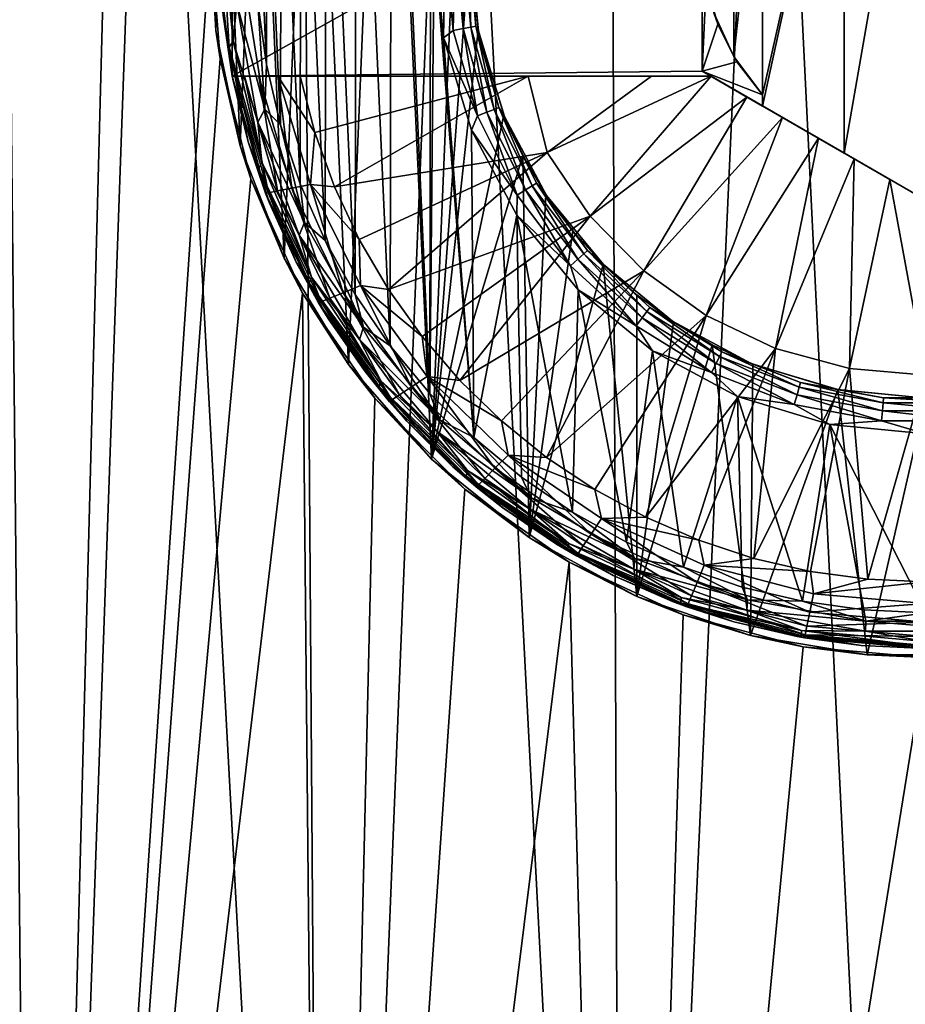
# Model space of a CAD drawing. Header units: metres. Extents: x -147 to 182, y -23 to 81.
# Tile 155 of 212: x 71.43 to 76.39, y 60.66 to 66.17. Entities that reach past the tile are written whole.
import ezdxf

# ---------------------------------------------------------------- set-up
doc = ezdxf.new("R2010")
doc.units = ezdxf.units.M
doc.layers.add('solid_ORA153_SW0001', color=7, linetype='CONTINUOUS')

msp = doc.modelspace()

# ---------------------------------------------------------------- linework, layer by layer
at = {"layer": 'solid_ORA153_SW0001'}
for points in [[(71.181023, 70.099998, -11.862059), (71.525101, 52.099998, -12.010429), (69.999985, 52.099998, -11.258321)], [(70.542885, 70.099998, 11.554771), (69.999985, 52.099998, 11.258321), (71.525101, 52.099998, 12.010429)], [(70.542885, 70.099998, 11.554771), (71.525101, 52.099998, 12.010429), (71.341827, 70.099998, 11.932864)], [(71.999359, 70.099998, -12.196075), (71.525101, 52.099998, -12.010429), (71.181023, 70.099998, -11.862059)], [(71.341827, 70.099998, 11.932864), (71.525101, 52.099998, 12.010429), (72.164551, 70.099998, 12.255769)], [(72.500137, 66.632729, -12.369362), (71.525101, 52.099998, -12.010429), (71.999359, 70.099998, -12.196075)], [(72.164551, 70.099998, 12.255769), (71.525101, 52.099998, 12.010429), (73.135345, 52.099998, 12.557034)], [(72.164551, 70.099998, 12.255769), (73.135345, 52.099998, 12.557034), (73.007347, 70.099998, 12.522035)], [(73.007347, 70.099998, 12.522035), (73.135345, 52.099998, 12.557034), (73.86631, 70.099998, 12.730424)], [(73.86631, 70.099998, 12.730424), (73.135345, 52.099998, 12.557034), (74.803154, 52.099998, 12.888783)], [(73.86631, 70.099998, 12.730424), (74.803154, 52.099998, 12.888783), (74.737373, 70.099998, 12.879951)], [(74.737373, 70.099998, 12.879951), (74.803154, 52.099998, 12.888783), (75.616676, 70.099998, 12.969954)], [(75.616676, 70.099998, 12.969954), (74.803154, 52.099998, 12.888783), (76.5, 52.099998, 13)], [(75.616676, 70.099998, 12.969954), (76.5, 52.099998, 13), (76.5, 70.099998, 13)], [(73.986801, 69.711884, -9.206867), (73.735214, 63.709332, -9.134497), (73.480293, 69.223236, -9.053423)], [(73.986801, 69.711884, -9.206867), (73.949997, 66.599998, -9.196754), (73.735214, 63.709332, -9.134497)], [(73.480293, 69.223236, -9.053423), (73.271385, 64.238632, -8.981012), (73.069138, 68.656494, -8.905713)], [(73.480293, 69.223236, -9.053423), (73.735214, 63.709332, -9.134497), (73.271385, 64.238632, -8.981012)], [(73.733871, 69.131996, -10.7), (73.511879, 68.865753, -10.7), (73.726875, 64.075668, -10.7)], [(73.75, 66.599998, -10.7), (73.733871, 69.131996, -10.7), (73.726875, 64.075668, -10.7)], [(73.511879, 68.865753, -10.7), (73.315399, 68.580101, -10.7), (73.505585, 64.342575, -10.7)], [(73.511879, 68.865753, -10.7), (73.505585, 64.342575, -10.7), (73.726875, 64.075668, -10.7)], [(73.069138, 68.656494, -8.905713), (72.911842, 64.832199, -8.843528), (72.768593, 68.041031, -8.784045)], [(73.069138, 68.656494, -8.905713), (73.271385, 64.238632, -8.981012), (72.911842, 64.832199, -8.843528)], [(73.315399, 68.580101, -10.7), (73.146141, 68.277542, -10.7), (73.309914, 64.628738, -10.7)], [(73.315399, 68.580101, -10.7), (73.309914, 64.628738, -10.7), (73.505585, 64.342575, -10.7)], [(73.146141, 68.277542, -10.7), (73.005562, 67.960663, -10.7), (73.14151, 64.931763, -10.7)], [(73.146141, 68.277542, -10.7), (73.14151, 64.931763, -10.7), (73.309914, 64.628738, -10.7)], [(72.768593, 68.041031, -8.784045), (72.665459, 65.461456, -8.739516), (72.581223, 67.401993, -8.702069)], [(72.768593, 68.041031, -8.784045), (72.911842, 64.832199, -8.843528), (72.665459, 65.461456, -8.739516)], [(76.5, 68.043373, -9.54373), (76.5, 65.156624, -9.54373), (76.043114, 65.42041, -9.532787)], [(76.043114, 67.779594, -9.532787), (76.5, 68.043373, -9.54373), (76.043114, 65.42041, -9.532787)], [(73.005562, 67.960663, -10.7), (72.894829, 67.632111, -10.7), (73.001785, 65.249077, -10.7)], [(73.005562, 67.960663, -10.7), (73.001785, 65.249077, -10.7), (73.14151, 64.931763, -10.7)], [(76.043114, 67.779594, -9.532787), (75.587433, 65.683495, -9.5), (75.587433, 65.745766, -9.5)], [(76.043114, 67.779594, -9.532787), (76.043114, 65.42041, -9.532787), (75.587433, 65.683495, -9.5)], [(75.587433, 67.454239, -9.5), (76.043114, 67.779594, -9.532787), (75.587433, 65.745766, -9.5)], [(72.894829, 67.632111, -10.7), (72.814926, 67.294785, -10.7), (72.891991, 65.577873, -10.7)], [(72.894829, 67.632111, -10.7), (72.891991, 65.577873, -10.7), (73.001785, 65.249077, -10.7)], [(75.425774, 65.960838, -9.483082), (75.587433, 67.454239, -9.5), (75.587433, 65.745766, -9.5)], [(75.425774, 67.239166, -9.483082), (75.587433, 67.454239, -9.5), (75.425774, 65.960838, -9.483082)], [(72.581223, 67.401993, -8.702069), (72.530647, 66.105797, -8.679112), (72.502983, 66.754524, -8.666409)], [(72.581223, 67.401993, -8.702069), (72.665459, 65.461456, -8.739516), (72.530647, 66.105797, -8.679112)], [(72.558006, 66.34864, -11.5), (72.621857, 67.349998, -11.5), (72.621857, 65.849998, -11.5)], [(72.621857, 65.849998, -11.5), (75.299042, 67.349998, -11.5), (75.25, 67.321686, -11.5)], [(72.621857, 67.349998, -11.5), (75.299042, 67.349998, -11.5), (72.621857, 65.849998, -11.5)], [(72.621857, 65.849998, -11.5), (75.25, 67.321686, -11.5), (75.25, 65.878311, -11.5)], [(72.814926, 67.294785, -10.7), (72.76651, 66.951508, -10.7), (72.813011, 65.915459, -10.7)], [(72.814926, 67.294785, -10.7), (72.813011, 65.915459, -10.7), (72.891991, 65.577873, -10.7)], [(75.25, 67.321686, -9.5), (75.25, 66.599998, -9.5), (75.25, 65.878311, -11.5)], [(75.25, 67.321686, -9.5), (75.25, 65.878311, -11.5), (75.25, 67.321686, -11.5)], [(75.425774, 67.239166, -9.483082), (75.425774, 65.960838, -9.483082), (75.314095, 66.20488, -9.469761)], [(72.76651, 66.951508, -10.7), (72.765549, 66.258888, -10.7), (72.813011, 65.915459, -10.7)], [(72.502983, 66.754524, -8.666409), (72.530647, 66.105797, -8.679112), (72.500137, 66.632729, -12.369362)], [(72.561279, 66.710548, -10.838376), (72.627518, 66.046227, -10.782545), (72.590736, 66.742966, -10.782545)], [(72.590736, 66.742966, -10.782545), (72.627518, 66.046227, -10.782545), (72.647598, 66.257401, -10.738234)], [(72.561279, 66.710548, -10.838376), (72.603737, 66.012772, -10.838376), (72.627518, 66.046227, -10.782545)], [(72.571106, 66.192192, -10.9), (72.603737, 66.012772, -10.838376), (72.561279, 66.710548, -10.838376)], [(72.500137, 66.632729, -12.369362), (72.553467, 65.948181, -12.386477), (71.525101, 52.099998, -12.010429)], [(72.530647, 66.105797, -8.679112), (72.553467, 65.948181, -12.386477), (72.500137, 66.632729, -12.369362)], [(73.75, 66.599998, -10.7), (73.726875, 64.075668, -10.7), (73.971825, 63.830376, -10.7)], [(73.735214, 63.709332, -9.134497), (73.949997, 66.599998, -9.196754), (73.99762, 66.109474, -9.209826)], [(73.802696, 66.064255, -10.7), (73.75, 66.599998, -10.7), (73.971825, 63.830376, -10.7)], [(73.811806, 66.599998, -10.690211), (73.75, 66.599998, -10.7), (73.802696, 66.064255, -10.7)], [(73.857574, 66.106049, -10.690211), (73.811806, 66.599998, -10.690211), (73.802696, 66.064255, -10.7)], [(73.857574, 66.106049, -10.690211), (73.867607, 66.599998, -10.661766), (73.811806, 66.599998, -10.690211)], [(73.857574, 66.106049, -10.690211), (73.91243, 66.116302, -10.661766), (73.867607, 66.599998, -10.661766)], [(73.91243, 66.116302, -10.661766), (73.91188, 66.599998, -10.617455), (73.867607, 66.599998, -10.661766)], [(73.955948, 66.124435, -10.617455), (73.940269, 66.599998, -10.561625), (73.91188, 66.599998, -10.617455)], [(73.91243, 66.116302, -10.661766), (73.955948, 66.124435, -10.617455), (73.91188, 66.599998, -10.617455)], [(73.983856, 66.129654, -10.561625), (73.949997, 66.599998, -10.5), (73.940269, 66.599998, -10.561625)], [(73.955948, 66.124435, -10.617455), (73.983856, 66.129654, -10.561625), (73.940269, 66.599998, -10.561625)], [(73.949997, 66.599998, -9.196754), (73.949997, 66.599998, -10.5), (73.999001, 66.102516, -10.5)], [(73.983856, 66.129654, -10.561625), (73.999001, 66.102516, -10.5), (73.949997, 66.599998, -10.5)], [(73.99762, 66.109474, -9.209826), (73.949997, 66.599998, -9.196754), (73.999001, 66.102516, -10.5)], [(75.25, 65.878311, -9.5), (75.25, 66.599998, -9.5), (75.272049, 66.366264, -9.5)], [(75.25, 65.878311, -11.5), (75.25, 66.599998, -9.5), (75.25, 65.878311, -9.5)], [(75.25, 65.878311, -9.5), (75.272049, 66.366264, -9.5), (75.337418, 66.140755, -9.5)], [(75.314095, 66.20488, -9.469761), (75.337418, 66.140755, -9.5), (75.272049, 66.366264, -9.5)], [(72.558006, 66.34864, -11.5), (72.621857, 65.849998, -11.5), (72.571106, 66.192192, -10.9)], [(72.647598, 66.257401, -10.738234), (72.804436, 65.665848, -10.709788), (72.697845, 66.328972, -10.709788)], [(72.697845, 66.328972, -10.709788), (72.804436, 65.665848, -10.709788), (72.765549, 66.258888, -10.7)], [(72.627518, 66.046227, -10.782545), (72.765442, 65.594276, -10.738234), (72.647598, 66.257401, -10.738234)], [(72.647598, 66.257401, -10.738234), (72.765442, 65.594276, -10.738234), (72.804436, 65.665848, -10.709788)], [(72.804436, 65.665848, -10.709788), (72.813011, 65.915459, -10.7), (72.765549, 66.258888, -10.7)], [(75.314095, 66.20488, -9.469761), (75.425774, 65.960838, -9.483082), (75.337418, 66.140755, -9.5)], [(72.571106, 66.192192, -10.9), (72.621857, 65.849998, -11.5), (72.624969, 65.834091, -10.9)], [(72.571106, 66.192192, -10.9), (72.624969, 65.834091, -10.9), (72.603737, 66.012772, -10.838376)], [(75.25, 65.878311, -9.5), (75.337418, 66.140755, -9.5), (75.443802, 65.931458, -9.5)], [(75.425774, 65.960838, -9.483082), (75.443802, 65.931458, -9.5), (75.337418, 66.140755, -9.5)], [(72.530647, 66.105797, -8.679112), (72.665459, 65.461456, -8.739516), (72.553467, 65.948181, -12.386477)], [(73.735214, 63.709332, -9.134497), (73.99762, 66.109474, -9.209826), (74.140259, 65.633514, -9.247399)], [(73.857574, 66.106049, -10.690211), (73.802696, 66.064255, -10.7), (73.993332, 65.628914, -10.690211)], [(73.857574, 66.106049, -10.690211), (73.993332, 65.628914, -10.690211), (73.91243, 66.116302, -10.661766)], [(73.91243, 66.116302, -10.661766), (74.045364, 65.649071, -10.661766), (73.955948, 66.124435, -10.617455)], [(73.993332, 65.628914, -10.690211), (74.045364, 65.649071, -10.661766), (73.91243, 66.116302, -10.661766)], [(73.955948, 66.124435, -10.617455), (74.086647, 65.665062, -10.617455), (73.983856, 66.129654, -10.561625)], [(74.045364, 65.649071, -10.661766), (74.086647, 65.665062, -10.617455), (73.955948, 66.124435, -10.617455)], [(73.983856, 66.129654, -10.561625), (74.113121, 65.675316, -10.561625), (73.999001, 66.102516, -10.5)], [(74.086647, 65.665062, -10.617455), (74.113121, 65.675316, -10.561625), (73.983856, 66.129654, -10.561625)], [(74.140259, 65.633514, -9.247399), (73.99762, 66.109474, -9.209826), (73.999001, 66.102516, -10.5)], [(74.140259, 65.633514, -9.247399), (73.999001, 66.102516, -10.5), (74.144112, 65.624153, -10.5)], [(74.113121, 65.675316, -10.561625), (74.144112, 65.624153, -10.5), (73.999001, 66.102516, -10.5)], [(72.603737, 66.012772, -10.838376), (72.787491, 65.367096, -10.782545), (72.627518, 66.046227, -10.782545)], [(72.627518, 66.046227, -10.782545), (72.787491, 65.367096, -10.782545), (72.765442, 65.594276, -10.738234)], [(73.959106, 65.548164, -10.7), (73.802696, 66.064255, -10.7), (73.971825, 63.830376, -10.7)], [(73.993332, 65.628914, -10.690211), (73.802696, 66.064255, -10.7), (73.959106, 65.548164, -10.7)], [(72.603737, 66.012772, -10.838376), (72.768829, 65.333473, -10.838376), (72.787491, 65.367096, -10.782545)], [(72.711395, 65.482422, -10.9), (72.768829, 65.333473, -10.838376), (72.603737, 66.012772, -10.838376)], [(72.624969, 65.834091, -10.9), (72.711395, 65.482422, -10.9), (72.603737, 66.012772, -10.838376)], [(72.553467, 65.948181, -12.386477), (72.725159, 65.276901, -12.439884), (71.525101, 52.099998, -12.010429)], [(72.665459, 65.461456, -8.739516), (72.725159, 65.276901, -12.439884), (72.553467, 65.948181, -12.386477)], [(75.25, 65.878311, -9.5), (75.443802, 65.931458, -9.5), (75.587433, 65.745766, -9.5)], [(75.425774, 65.960838, -9.483082), (75.587433, 65.745766, -9.5), (75.443802, 65.931458, -9.5)], [(72.621857, 65.849998, -11.5), (75.25, 65.878311, -11.5), (75.299042, 65.849998, -11.5)], [(72.804436, 65.665848, -10.709788), (72.891991, 65.577873, -10.7), (72.813011, 65.915459, -10.7)], [(75.25, 65.878311, -9.5), (75.587433, 65.745766, -9.5), (75.587433, 65.683495, -9.5)], [(76.043114, 65.42041, -9.532787), (75.25, 65.878311, -9.5), (75.587433, 65.683495, -9.5)], [(75.299042, 65.849998, -11.5), (75.25, 65.878311, -9.5), (76.043114, 65.42041, -9.532787)], [(75.299042, 65.849998, -11.5), (75.25, 65.878311, -11.5), (75.25, 65.878311, -9.5)], [(72.621857, 65.849998, -12.051724), (72.621857, 65.849998, -11.5), (75.299042, 65.849998, -11.5)], [(72.639297, 65.849998, -12.181454), (72.621857, 65.849998, -12.051724), (75.299042, 65.849998, -11.5)], [(72.808105, 65.195572, -12.051724), (72.621857, 65.849998, -11.5), (72.621857, 65.849998, -12.051724)], [(72.624969, 65.834091, -10.9), (72.621857, 65.849998, -11.5), (72.808105, 65.195572, -12.051724)], [(72.808105, 65.195572, -12.051724), (72.621857, 65.849998, -12.051724), (72.639297, 65.849998, -12.181454)], [(72.624969, 65.834091, -10.9), (72.808105, 65.195572, -12.051724), (72.711395, 65.482422, -10.9)], [(72.689552, 65.849998, -12.300782), (72.639297, 65.849998, -12.181454), (75.299042, 65.849998, -11.5)], [(72.82515, 65.198936, -12.181459), (72.639297, 65.849998, -12.181454), (72.689552, 65.849998, -12.300782)], [(72.808105, 65.195572, -12.051724), (72.639297, 65.849998, -12.181454), (72.82515, 65.198936, -12.181459)], [(72.770447, 65.849998, -12.40461), (72.689552, 65.849998, -12.300782), (75.299042, 65.849998, -11.5)], [(72.875175, 65.208839, -12.302423), (72.689552, 65.849998, -12.300782), (72.770447, 65.849998, -12.40461)], [(72.82515, 65.198936, -12.181459), (72.689552, 65.849998, -12.300782), (72.875175, 65.208839, -12.302423)], [(72.876808, 65.849998, -12.484733), (72.770447, 65.849998, -12.40461), (75.299042, 65.849998, -11.5)], [(72.954788, 65.224632, -12.406178), (72.770447, 65.849998, -12.40461), (72.876808, 65.849998, -12.484733)], [(72.875175, 65.208839, -12.302423), (72.770447, 65.849998, -12.40461), (72.954788, 65.224632, -12.406178)], [(72.876808, 65.849998, -12.484733), (73.001717, 65.849998, -12.535121), (73.083961, 65.53643, -12.535121)], [(72.876808, 65.849998, -12.484733), (75.299042, 65.849998, -11.5), (73.001717, 65.849998, -12.535121)], [(73.058578, 65.245232, -12.485606), (72.876808, 65.849998, -12.484733), (73.083961, 65.53643, -12.535121)], [(72.954788, 65.224632, -12.406178), (72.876808, 65.849998, -12.484733), (73.058578, 65.245232, -12.485606)], [(74.276176, 65.849998, -12.801908), (73.083961, 65.53643, -12.535121), (73.001717, 65.849998, -12.535121)], [(75.299042, 65.849998, -11.5), (74.276176, 65.849998, -12.801908), (73.001717, 65.849998, -12.535121)], [(74.276176, 65.849998, -12.801908), (73.19426, 65.23159, -12.535121), (73.083961, 65.53643, -12.535121)], [(74.276176, 65.849998, -12.801908), (74.382759, 65.422798, -12.788818), (73.19426, 65.23159, -12.535121)], [(74.965111, 65.849998, -12.895391), (74.382759, 65.422798, -12.788818), (74.276176, 65.849998, -12.801908)], [(74.509445, 65.849998, -12.837462), (74.965111, 65.849998, -12.895391), (74.276176, 65.849998, -12.801908)], [(75.299042, 65.849998, -11.5), (74.509445, 65.849998, -12.837462), (74.276176, 65.849998, -12.801908)], [(75.299042, 65.849998, -12.928216), (74.623459, 65.067978, -12.788818), (74.382759, 65.422798, -12.788818)], [(74.965111, 65.849998, -12.895391), (75.299042, 65.849998, -12.928216), (74.382759, 65.422798, -12.788818)], [(75.299042, 65.849998, -11.5), (74.965111, 65.849998, -12.895391), (74.509445, 65.849998, -12.837462)], [(75.299042, 65.849998, -12.928216), (75.499802, 65.734085, -12.937353), (74.623459, 65.067978, -12.788818)], [(75.299042, 65.849998, -11.5), (75.299042, 65.849998, -12.928216), (74.965111, 65.849998, -12.895391)], [(75.299042, 65.849998, -12.928216), (76.5, 65.156624, -12.925397), (76.297707, 65.273422, -12.93554)], [(75.299042, 65.849998, -11.5), (76.5, 65.156624, -12.925397), (75.299042, 65.849998, -12.928216)], [(75.299042, 65.849998, -11.5), (76.5, 65.156624, -9.54373), (76.5, 65.156624, -12.925397)], [(75.299042, 65.849998, -12.928216), (76.297707, 65.273422, -12.93554), (75.499802, 65.734085, -12.937353)], [(75.299042, 65.849998, -11.5), (76.043114, 65.42041, -9.532787), (76.5, 65.156624, -9.54373)], [(75.499802, 65.734085, -12.937353), (74.922943, 64.761147, -12.788818), (74.623459, 65.067978, -12.788818)], [(75.499802, 65.734085, -12.937353), (75.698776, 65.619209, -12.9426), (74.922943, 64.761147, -12.788818)], [(75.499802, 65.734085, -12.937353), (76.297707, 65.273422, -12.93554), (76.098801, 65.38826, -12.941689)], [(75.499802, 65.734085, -12.937353), (76.098801, 65.38826, -12.941689), (75.698776, 65.619209, -12.9426)], [(72.765442, 65.594276, -10.738234), (73.025757, 65.031731, -10.709788), (72.804436, 65.665848, -10.709788)], [(72.804436, 65.665848, -10.709788), (73.025757, 65.031731, -10.709788), (72.891991, 65.577873, -10.7)], [(73.993332, 65.628914, -10.690211), (74.214447, 65.184845, -10.690211), (74.045364, 65.649071, -10.661766)], [(74.045364, 65.649071, -10.661766), (74.261894, 65.214226, -10.661766), (74.086647, 65.665062, -10.617455)], [(74.214447, 65.184845, -10.690211), (74.261894, 65.214226, -10.661766), (74.045364, 65.649071, -10.661766)], [(74.086647, 65.665062, -10.617455), (74.29953, 65.237526, -10.617455), (74.113121, 65.675316, -10.561625)], [(74.261894, 65.214226, -10.661766), (74.29953, 65.237526, -10.617455), (74.086647, 65.665062, -10.617455)], [(74.113121, 65.675316, -10.561625), (74.323669, 65.252472, -10.561625), (74.144112, 65.624153, -10.5)], [(74.29953, 65.237526, -10.617455), (74.323669, 65.252472, -10.561625), (74.113121, 65.675316, -10.561625)], [(72.765442, 65.594276, -10.738234), (72.996544, 64.961647, -10.738234), (73.025757, 65.031731, -10.709788)], [(72.787491, 65.367096, -10.782545), (72.996544, 64.961647, -10.738234), (72.765442, 65.594276, -10.738234)], [(73.735214, 63.709332, -9.134497), (74.140259, 65.633514, -9.247399), (74.246727, 65.406158, -9.273917)], [(73.993332, 65.628914, -10.690211), (73.959106, 65.548164, -10.7), (74.214447, 65.184845, -10.690211)], [(74.246727, 65.406158, -9.273917), (74.140259, 65.633514, -9.247399), (74.144112, 65.624153, -10.5)], [(74.246727, 65.406158, -9.273917), (74.144112, 65.624153, -10.5), (74.379753, 65.183289, -10.5)], [(74.323669, 65.252472, -10.561625), (74.379753, 65.183289, -10.5), (74.144112, 65.624153, -10.5)], [(75.698776, 65.619209, -12.9426), (75.271835, 64.511917, -12.788818), (74.922943, 64.761147, -12.788818)], [(75.698776, 65.619209, -12.9426), (75.898918, 65.503662, -12.944057), (75.271835, 64.511917, -12.788818)], [(75.698776, 65.619209, -12.9426), (76.098801, 65.38826, -12.941689), (75.898918, 65.503662, -12.944057)], [(73.025757, 65.031731, -10.709788), (73.001785, 65.249077, -10.7), (72.891991, 65.577873, -10.7)], [(73.058578, 65.245232, -12.485606), (73.083961, 65.53643, -12.535121), (73.19426, 65.23159, -12.535121)], [(74.213196, 65.072571, -10.7), (73.959106, 65.548164, -10.7), (73.971825, 63.830376, -10.7)], [(74.214447, 65.184845, -10.690211), (73.959106, 65.548164, -10.7), (74.213196, 65.072571, -10.7)], [(72.711395, 65.482422, -10.9), (72.808105, 65.195572, -12.051724), (72.829666, 65.140152, -10.9)], [(72.711395, 65.482422, -10.9), (72.829666, 65.140152, -10.9), (72.768829, 65.333473, -10.838376)], [(75.898918, 65.503662, -12.944057), (75.659195, 64.328102, -12.788818), (75.271835, 64.511917, -12.788818)], [(75.898918, 65.503662, -12.944057), (76.098801, 65.38826, -12.941689), (75.659195, 64.328102, -12.788818)], [(72.665459, 65.461456, -8.739516), (72.911842, 64.832199, -8.843528), (72.725159, 65.276901, -12.439884)], [(74.382759, 65.422798, -12.788818), (73.331688, 64.937981, -12.535121), (73.19426, 65.23159, -12.535121)], [(74.382759, 65.422798, -12.788818), (73.495132, 64.65802, -12.535121), (73.331688, 64.937981, -12.535121)], [(74.382759, 65.422798, -12.788818), (74.623459, 65.067978, -12.788818), (73.495132, 64.65802, -12.535121)], [(72.768829, 65.333473, -10.838376), (73.065559, 64.727196, -10.782545), (72.787491, 65.367096, -10.782545)], [(72.787491, 65.367096, -10.782545), (73.065559, 64.727196, -10.782545), (72.996544, 64.961647, -10.738234)], [(73.735214, 63.709332, -9.134497), (74.246727, 65.406158, -9.273917), (74.281906, 63.271328, -9.282382)], [(74.375748, 65.189308, -9.304317), (74.246727, 65.406158, -9.273917), (74.379753, 65.183289, -10.5)], [(74.281906, 63.271328, -9.282382), (74.246727, 65.406158, -9.273917), (74.375748, 65.189308, -9.304317)], [(76.098801, 65.38826, -12.941689), (76.072891, 64.215454, -12.788818), (75.659195, 64.328102, -12.788818)], [(76.098801, 65.38826, -12.941689), (76.297707, 65.273422, -12.93554), (76.072891, 64.215454, -12.788818)], [(72.768829, 65.333473, -10.838376), (73.051369, 64.694038, -10.838376), (73.065559, 64.727196, -10.782545)], [(72.97879, 64.81015, -10.9), (73.051369, 64.694038, -10.838376), (72.768829, 65.333473, -10.838376)], [(72.829666, 65.140152, -10.9), (72.97879, 64.81015, -10.9), (72.768829, 65.333473, -10.838376)], [(72.725159, 65.276901, -12.439884), (73.015083, 64.63649, -12.524198), (71.525101, 52.099998, -12.010429)], [(72.911842, 64.832199, -8.843528), (73.015083, 64.63649, -12.524198), (72.725159, 65.276901, -12.439884)], [(76.297707, 65.273422, -12.93554), (76.499969, 64.177505, -12.788818), (76.072891, 64.215454, -12.788818)], [(76.297707, 65.273422, -12.93554), (76.5, 65.156624, -12.925397), (76.499969, 64.177505, -12.788818)], [(73.119904, 64.589409, -12.181459), (72.82515, 65.198936, -12.181459), (72.875175, 65.208839, -12.302423)], [(73.166862, 64.608803, -12.302423), (72.875175, 65.208839, -12.302423), (72.954788, 65.224632, -12.406178)], [(73.119904, 64.589409, -12.181459), (72.875175, 65.208839, -12.302423), (73.166862, 64.608803, -12.302423)], [(73.241585, 64.639679, -12.406178), (72.954788, 65.224632, -12.406178), (73.058578, 65.245232, -12.485606)], [(73.166862, 64.608803, -12.302423), (72.954788, 65.224632, -12.406178), (73.241585, 64.639679, -12.406178)], [(73.025757, 65.031731, -10.709788), (73.14151, 64.931763, -10.7), (73.001785, 65.249077, -10.7)], [(73.058578, 65.245232, -12.485606), (73.19426, 65.23159, -12.535121), (73.331688, 64.937981, -12.535121)], [(73.338966, 64.679924, -12.485606), (73.058578, 65.245232, -12.485606), (73.331688, 64.937981, -12.535121)], [(73.241585, 64.639679, -12.406178), (73.058578, 65.245232, -12.485606), (73.338966, 64.679924, -12.485606)], [(74.214447, 65.184845, -10.690211), (74.513397, 64.788971, -10.690211), (74.261894, 65.214226, -10.661766)], [(74.261894, 65.214226, -10.661766), (74.554642, 64.826569, -10.661766), (74.29953, 65.237526, -10.617455)], [(74.513397, 64.788971, -10.690211), (74.554642, 64.826569, -10.661766), (74.261894, 65.214226, -10.661766)], [(74.29953, 65.237526, -10.617455), (74.587357, 64.856392, -10.617455), (74.323669, 65.252472, -10.561625)], [(74.554642, 64.826569, -10.661766), (74.587357, 64.856392, -10.617455), (74.29953, 65.237526, -10.617455)], [(74.323669, 65.252472, -10.561625), (74.608337, 64.875519, -10.561625), (74.379753, 65.183289, -10.5)], [(74.587357, 64.856392, -10.617455), (74.608337, 64.875519, -10.561625), (74.323669, 65.252472, -10.561625)], [(73.103905, 64.582817, -12.051724), (72.808105, 65.195572, -12.051724), (72.82515, 65.198936, -12.181459)], [(72.829666, 65.140152, -10.9), (72.808105, 65.195572, -12.051724), (73.103905, 64.582817, -12.051724)], [(73.103905, 64.582817, -12.051724), (72.82515, 65.198936, -12.181459), (73.119904, 64.589409, -12.181459)], [(74.214447, 65.184845, -10.690211), (74.213196, 65.072571, -10.7), (74.513397, 64.788971, -10.690211)], [(74.281906, 63.271328, -9.282382), (74.375748, 65.189308, -9.304317), (74.52626, 64.985428, -9.337404)], [(74.52626, 64.985428, -9.337404), (74.375748, 65.189308, -9.304317), (74.379753, 65.183289, -10.5)], [(74.52626, 64.985428, -9.337404), (74.379753, 65.183289, -10.5), (74.696884, 64.796875, -10.5)], [(74.608337, 64.875519, -10.561625), (74.696884, 64.796875, -10.5), (74.379753, 65.183289, -10.5)], [(72.829666, 65.140152, -10.9), (73.103905, 64.582817, -12.051724), (72.97879, 64.81015, -10.9)], [(74.623459, 65.067978, -12.788818), (73.68325, 64.394005, -12.535121), (73.495132, 64.65802, -12.535121)], [(74.623459, 65.067978, -12.788818), (73.894493, 64.148102, -12.535121), (73.68325, 64.394005, -12.535121)], [(74.623459, 65.067978, -12.788818), (74.922943, 64.761147, -12.788818), (73.894493, 64.148102, -12.535121)], [(74.213196, 65.072571, -10.7), (73.971825, 63.830376, -10.7), (74.238403, 63.608734, -10.7)], [(74.213196, 65.072571, -10.7), (74.238403, 63.608734, -10.7), (74.52433, 63.412643, -10.7)], [(74.555176, 64.655739, -10.7), (74.213196, 65.072571, -10.7), (74.52433, 63.412643, -10.7)], [(74.513397, 64.788971, -10.690211), (74.213196, 65.072571, -10.7), (74.555176, 64.655739, -10.7)], [(72.996544, 64.961647, -10.738234), (73.354942, 64.446297, -10.709788), (73.025757, 65.031731, -10.709788)], [(73.025757, 65.031731, -10.709788), (73.354942, 64.446297, -10.709788), (73.14151, 64.931763, -10.7)], [(74.281906, 63.271328, -9.282382), (74.52626, 64.985428, -9.337404), (74.696632, 64.797127, -9.3718)], [(74.696632, 64.797127, -9.3718), (74.52626, 64.985428, -9.337404), (74.696884, 64.796875, -10.5)], [(72.996544, 64.961647, -10.738234), (73.333893, 64.3787, -10.738234), (73.354942, 64.446297, -10.709788)], [(73.065559, 64.727196, -10.782545), (73.333893, 64.3787, -10.738234), (72.996544, 64.961647, -10.738234)], [(73.354942, 64.446297, -10.709788), (73.309914, 64.628738, -10.7), (73.14151, 64.931763, -10.7)], [(73.338966, 64.679924, -12.485606), (73.331688, 64.937981, -12.535121), (73.495132, 64.65802, -12.535121)], [(74.587357, 64.856392, -10.617455), (74.940308, 64.53463, -10.617455), (74.608337, 64.875519, -10.561625)], [(74.608337, 64.875519, -10.561625), (74.95742, 64.557289, -10.561625), (74.696884, 64.796875, -10.5)], [(74.940308, 64.53463, -10.617455), (74.95742, 64.557289, -10.561625), (74.608337, 64.875519, -10.561625)], [(72.911842, 64.832199, -8.843528), (73.271385, 64.238632, -8.981012), (73.015083, 64.63649, -12.524198)], [(74.513397, 64.788971, -10.690211), (74.879997, 64.454773, -10.690211), (74.554642, 64.826569, -10.661766)], [(74.554642, 64.826569, -10.661766), (74.913628, 64.499306, -10.661766), (74.587357, 64.856392, -10.617455)], [(74.879997, 64.454773, -10.690211), (74.913628, 64.499306, -10.661766), (74.554642, 64.826569, -10.661766)], [(74.913628, 64.499306, -10.661766), (74.940308, 64.53463, -10.617455), (74.587357, 64.856392, -10.617455)], [(72.97879, 64.81015, -10.9), (73.103905, 64.582817, -12.051724), (73.157501, 64.495193, -10.9)], [(72.97879, 64.81015, -10.9), (73.157501, 64.495193, -10.9), (73.051369, 64.694038, -10.838376)], [(74.922943, 64.761147, -12.788818), (74.127121, 63.922325, -12.535121), (73.894493, 64.148102, -12.535121)], [(74.922943, 64.761147, -12.788818), (74.379234, 63.718533, -12.535121), (74.127121, 63.922325, -12.535121)], [(74.281906, 63.271328, -9.282382), (74.696632, 64.797127, -9.3718), (74.884727, 62.940643, -9.406046)], [(74.922943, 64.761147, -12.788818), (75.271835, 64.511917, -12.788818), (74.379234, 63.718533, -12.535121)], [(74.513397, 64.788971, -10.690211), (74.555176, 64.655739, -10.7), (74.879997, 64.454773, -10.690211)], [(74.884834, 64.626747, -9.406062), (74.696632, 64.797127, -9.3718), (74.696884, 64.796875, -10.5)], [(74.884727, 62.940643, -9.406046), (74.696632, 64.797127, -9.3718), (74.884834, 64.626747, -9.406062)], [(74.884834, 64.626747, -9.406062), (74.696884, 64.796875, -10.5), (75.083298, 64.479752, -10.5)], [(74.95742, 64.557289, -10.561625), (75.083298, 64.479752, -10.5), (74.696884, 64.796875, -10.5)], [(73.051369, 64.694038, -10.838376), (73.452881, 64.146866, -10.782545), (73.065559, 64.727196, -10.782545)], [(73.065559, 64.727196, -10.782545), (73.452881, 64.146866, -10.782545), (73.333893, 64.3787, -10.738234)], [(73.051369, 64.694038, -10.838376), (73.442467, 64.114601, -10.838376), (73.452881, 64.146866, -10.782545)], [(73.364311, 64.197922, -10.9), (73.442467, 64.114601, -10.838376), (73.051369, 64.694038, -10.838376)], [(73.157501, 64.495193, -10.9), (73.364311, 64.197922, -10.9), (73.051369, 64.694038, -10.838376)], [(73.624008, 64.112267, -12.406178), (73.241585, 64.639679, -12.406178), (73.338966, 64.679924, -12.485606)], [(73.338966, 64.679924, -12.485606), (73.495132, 64.65802, -12.535121), (73.68325, 64.394005, -12.535121)], [(73.711372, 64.170517, -12.485606), (73.338966, 64.679924, -12.485606), (73.68325, 64.394005, -12.535121)], [(73.624008, 64.112267, -12.406178), (73.338966, 64.679924, -12.485606), (73.711372, 64.170517, -12.485606)], [(74.555176, 64.655739, -10.7), (74.52433, 63.412643, -10.7), (74.827095, 63.243828, -10.7)], [(74.971924, 64.313629, -10.7), (74.555176, 64.655739, -10.7), (74.827095, 63.243828, -10.7)], [(74.879997, 64.454773, -10.690211), (74.555176, 64.655739, -10.7), (74.971924, 64.313629, -10.7)], [(73.015083, 64.63649, -12.524198), (73.135345, 52.099998, -12.557034), (71.525101, 52.099998, -12.010429)], [(73.015083, 64.63649, -12.524198), (73.418411, 64.049744, -12.629474), (73.135345, 52.099998, -12.557034)], [(73.271385, 64.238632, -8.981012), (73.418411, 64.049744, -12.629474), (73.015083, 64.63649, -12.524198)], [(73.514832, 64.039474, -12.181459), (73.119904, 64.589409, -12.181459), (73.166862, 64.608803, -12.302423)], [(73.556969, 64.067566, -12.302423), (73.166862, 64.608803, -12.302423), (73.241585, 64.639679, -12.406178)], [(73.514832, 64.039474, -12.181459), (73.166862, 64.608803, -12.302423), (73.556969, 64.067566, -12.302423)], [(73.556969, 64.067566, -12.302423), (73.241585, 64.639679, -12.406178), (73.624008, 64.112267, -12.406178)], [(73.354942, 64.446297, -10.709788), (73.505585, 64.342575, -10.7), (73.309914, 64.628738, -10.7)], [(74.884727, 62.940643, -9.406046), (74.884834, 64.626747, -9.406062), (75.088562, 64.476242, -9.438783)], [(75.088562, 64.476242, -9.438783), (74.884834, 64.626747, -9.406062), (75.083298, 64.479752, -10.5)], [(73.500465, 64.029922, -12.051724), (73.103905, 64.582817, -12.051724), (73.119904, 64.589409, -12.181459)], [(73.157501, 64.495193, -10.9), (73.103905, 64.582817, -12.051724), (73.500465, 64.029922, -12.051724)], [(73.500465, 64.029922, -12.051724), (73.119904, 64.589409, -12.181459), (73.514832, 64.039474, -12.181459)], [(74.940308, 64.53463, -10.617455), (75.346375, 64.283211, -10.617455), (74.95742, 64.557289, -10.561625)], [(74.95742, 64.557289, -10.561625), (75.359032, 64.308624, -10.561625), (75.083298, 64.479752, -10.5)], [(75.346375, 64.283211, -10.617455), (75.359032, 64.308624, -10.561625), (74.95742, 64.557289, -10.561625)], [(73.157501, 64.495193, -10.9), (73.500465, 64.029922, -12.051724), (73.364311, 64.197922, -10.9)], [(75.271835, 64.511917, -12.788818), (74.648766, 63.538399, -12.535121), (74.379234, 63.718533, -12.535121)], [(75.271835, 64.511917, -12.788818), (74.933487, 63.383396, -12.535121), (74.648766, 63.538399, -12.535121)], [(74.879997, 64.454773, -10.690211), (75.301765, 64.193626, -10.690211), (74.913628, 64.499306, -10.661766)], [(74.913628, 64.499306, -10.661766), (75.326645, 64.243576, -10.661766), (74.940308, 64.53463, -10.617455)], [(75.301765, 64.193626, -10.690211), (75.326645, 64.243576, -10.661766), (74.913628, 64.499306, -10.661766)], [(75.271835, 64.511917, -12.788818), (75.659195, 64.328102, -12.788818), (74.933487, 63.383396, -12.535121)], [(75.326645, 64.243576, -10.661766), (75.346375, 64.283211, -10.617455), (74.940308, 64.53463, -10.617455)], [(73.333893, 64.3787, -10.738234), (73.781769, 63.927727, -10.709788), (73.354942, 64.446297, -10.709788)], [(73.354942, 64.446297, -10.709788), (73.781769, 63.927727, -10.709788), (73.505585, 64.342575, -10.7)], [(74.879997, 64.454773, -10.690211), (74.971924, 64.313629, -10.7), (75.301765, 64.193626, -10.690211)], [(74.884727, 62.940643, -9.406046), (75.088562, 64.476242, -9.438783), (75.305244, 64.347214, -9.46865)], [(75.088562, 64.476242, -9.438783), (75.083298, 64.479752, -10.5), (75.524162, 64.24411, -10.5)], [(75.359032, 64.308624, -10.561625), (75.524162, 64.24411, -10.5), (75.083298, 64.479752, -10.5)], [(75.305244, 64.347214, -9.46865), (75.088562, 64.476242, -9.438783), (75.524162, 64.24411, -10.5)], [(73.333893, 64.3787, -10.738234), (73.767258, 63.863117, -10.738234), (73.781769, 63.927727, -10.709788)], [(73.452881, 64.146866, -10.782545), (73.767258, 63.863117, -10.738234), (73.333893, 64.3787, -10.738234)], [(73.711372, 64.170517, -12.485606), (73.68325, 64.394005, -12.535121), (73.894493, 64.148102, -12.535121)], [(73.781769, 63.927727, -10.709788), (73.726875, 64.075668, -10.7), (73.505585, 64.342575, -10.7)], [(74.884727, 62.940643, -9.406046), (75.305244, 64.347214, -9.46865), (75.520248, 62.721848, -9.493306)], [(75.659195, 64.328102, -12.788818), (75.231071, 63.254807, -12.535121), (74.933487, 63.383396, -12.535121)], [(75.659195, 64.328102, -12.788818), (75.53907, 63.153683, -12.535121), (75.231071, 63.254807, -12.535121)], [(75.532425, 64.240707, -9.494555), (75.305244, 64.347214, -9.46865), (75.524162, 64.24411, -10.5)], [(75.520248, 62.721848, -9.493306), (75.305244, 64.347214, -9.46865), (75.532425, 64.240707, -9.494555)], [(75.659195, 64.328102, -12.788818), (76.072891, 64.215454, -12.788818), (75.53907, 63.153683, -12.535121)], [(74.971924, 64.313629, -10.7), (74.827095, 63.243828, -10.7), (75.144203, 63.103672, -10.7)], [(75.447456, 64.059402, -10.7), (74.971924, 64.313629, -10.7), (75.144203, 63.103672, -10.7)], [(75.301765, 64.193626, -10.690211), (74.971924, 64.313629, -10.7), (75.447456, 64.059402, -10.7)], [(75.326645, 64.243576, -10.661766), (75.77961, 64.0681, -10.661766), (75.346375, 64.283211, -10.617455)], [(75.346375, 64.283211, -10.617455), (75.791725, 64.11068, -10.617455), (75.359032, 64.308624, -10.561625)], [(75.77961, 64.0681, -10.661766), (75.791725, 64.11068, -10.617455), (75.346375, 64.283211, -10.617455)], [(75.359032, 64.308624, -10.561625), (75.7995, 64.137985, -10.561625), (75.524162, 64.24411, -10.5)], [(75.791725, 64.11068, -10.617455), (75.7995, 64.137985, -10.561625), (75.359032, 64.308624, -10.561625)], [(73.271385, 64.238632, -8.981012), (73.735214, 63.709332, -9.134497), (73.418411, 64.049744, -12.629474)], [(75.301765, 64.193626, -10.690211), (75.764343, 64.014427, -10.690211), (75.326645, 64.243576, -10.661766)], [(75.764343, 64.014427, -10.690211), (75.77961, 64.0681, -10.661766), (75.326645, 64.243576, -10.661766)], [(75.520248, 62.721848, -9.493306), (75.532425, 64.240707, -9.494555), (76.00853, 64.097809, -9.531067)], [(75.532425, 64.240707, -9.494555), (75.524162, 64.24411, -10.5), (76.002518, 64.098999, -10.5)], [(75.7995, 64.137985, -10.561625), (76.002518, 64.098999, -10.5), (75.524162, 64.24411, -10.5)], [(76.00853, 64.097809, -9.531067), (75.532425, 64.240707, -9.494555), (76.002518, 64.098999, -10.5)], [(76.072891, 64.215454, -12.788818), (75.854965, 63.080849, -12.535121), (75.53907, 63.153683, -12.535121)], [(76.072891, 64.215454, -12.788818), (76.176155, 63.036907, -12.535121), (75.854965, 63.080849, -12.535121)], [(76.072891, 64.215454, -12.788818), (76.499969, 64.177505, -12.788818), (76.176155, 63.036907, -12.535121)], [(73.364311, 64.197922, -10.9), (73.500465, 64.029922, -12.051724), (73.597481, 63.920845, -10.9)], [(73.364311, 64.197922, -10.9), (73.597481, 63.920845, -10.9), (73.442467, 64.114601, -10.838376)], [(74.090851, 63.657867, -12.406178), (73.624008, 64.112267, -12.406178), (73.711372, 64.170517, -12.485606)], [(73.711372, 64.170517, -12.485606), (73.894493, 64.148102, -12.535121), (74.127121, 63.922325, -12.535121)], [(74.164963, 63.731831, -12.485606), (73.711372, 64.170517, -12.485606), (74.127121, 63.922325, -12.535121)], [(74.090851, 63.657867, -12.406178), (73.711372, 64.170517, -12.485606), (74.164963, 63.731831, -12.485606)], [(75.301765, 64.193626, -10.690211), (75.447456, 64.059402, -10.7), (75.764343, 64.014427, -10.690211)], [(76.499969, 64.177505, -12.788818), (76.5, 63.022221, -12.535121), (76.176155, 63.036907, -12.535121)], [(73.442467, 64.114601, -10.838376), (73.937141, 63.644573, -10.782545), (73.452881, 64.146866, -10.782545)], [(73.442467, 64.114601, -10.838376), (73.929794, 63.6134, -10.838376), (73.937141, 63.644573, -10.782545)], [(73.855042, 63.666286, -10.9), (73.929794, 63.6134, -10.838376), (73.442467, 64.114601, -10.838376)], [(73.597481, 63.920845, -10.9), (73.855042, 63.666286, -10.9), (73.442467, 64.114601, -10.838376)], [(73.452881, 64.146866, -10.782545), (73.937141, 63.644573, -10.782545), (73.767258, 63.863117, -10.738234)], [(74.033981, 63.601101, -12.302423), (73.556969, 64.067566, -12.302423), (73.624008, 64.112267, -12.406178)], [(74.033981, 63.601101, -12.302423), (73.624008, 64.112267, -12.406178), (74.090851, 63.657867, -12.406178)], [(75.77961, 64.0681, -10.661766), (76.257111, 63.978836, -10.661766), (75.791725, 64.11068, -10.617455)], [(75.791725, 64.11068, -10.617455), (76.2612, 64.022919, -10.617455), (75.7995, 64.137985, -10.561625)], [(76.257111, 63.978836, -10.661766), (76.2612, 64.022919, -10.617455), (75.791725, 64.11068, -10.617455)], [(75.7995, 64.137985, -10.561625), (76.263817, 64.051186, -10.561625), (76.002518, 64.098999, -10.5)], [(76.2612, 64.022919, -10.617455), (76.263817, 64.051186, -10.561625), (75.7995, 64.137985, -10.561625)], [(73.418411, 64.049744, -12.629474), (73.921974, 63.541607, -12.741805), (73.135345, 52.099998, -12.557034)], [(73.735214, 63.709332, -9.134497), (73.921974, 63.541607, -12.741805), (73.418411, 64.049744, -12.629474)], [(73.998222, 63.565426, -12.181459), (73.514832, 64.039474, -12.181459), (73.556969, 64.067566, -12.302423)], [(73.998222, 63.565426, -12.181459), (73.556969, 64.067566, -12.302423), (74.033981, 63.601101, -12.302423)], [(73.781769, 63.927727, -10.709788), (73.971825, 63.830376, -10.7), (73.726875, 64.075668, -10.7)], [(75.447456, 64.059402, -10.7), (75.144203, 63.103672, -10.7), (75.472893, 62.993401, -10.7)], [(75.447456, 64.059402, -10.7), (75.472893, 62.993401, -10.7), (75.810318, 62.913967, -10.7)], [(75.963394, 63.902863, -10.7), (75.447456, 64.059402, -10.7), (75.810318, 62.913967, -10.7)], [(75.764343, 64.014427, -10.690211), (75.447456, 64.059402, -10.7), (75.963394, 63.902863, -10.7)], [(75.520248, 62.721848, -9.493306), (76.00853, 64.097809, -9.531067), (76.171844, 62.613483, -9.538085)], [(75.764343, 64.014427, -10.690211), (76.251961, 63.923271, -10.690211), (75.77961, 64.0681, -10.661766)], [(76.251961, 63.923271, -10.690211), (76.257111, 63.978836, -10.661766), (75.77961, 64.0681, -10.661766)], [(76.00853, 64.097809, -9.531067), (76.002518, 64.098999, -10.5), (76.5, 64.050003, -10.5)], [(76.263817, 64.051186, -10.561625), (76.5, 64.050003, -10.5), (76.002518, 64.098999, -10.5)], [(76.499977, 64.050003, -9.54373), (76.00853, 64.097809, -9.531067), (76.5, 64.050003, -10.5)], [(76.171844, 62.613483, -9.538085), (76.00853, 64.097809, -9.531067), (76.499977, 64.050003, -9.54373)], [(76.171844, 62.613483, -9.538085), (76.499977, 64.050003, -9.54373), (76.82814, 62.613483, -9.538086)], [(76.2612, 64.022919, -10.617455), (76.7388, 64.022919, -10.617455), (76.263817, 64.051186, -10.561625)], [(76.263817, 64.051186, -10.561625), (76.736183, 64.051186, -10.561625), (76.5, 64.050003, -10.5)], [(76.7388, 64.022919, -10.617455), (76.736183, 64.051186, -10.561625), (76.263817, 64.051186, -10.561625)], [(73.986038, 63.55328, -12.051724), (73.500465, 64.029922, -12.051724), (73.514832, 64.039474, -12.181459)], [(73.597481, 63.920845, -10.9), (73.500465, 64.029922, -12.051724), (73.986038, 63.55328, -12.051724)], [(73.986038, 63.55328, -12.051724), (73.514832, 64.039474, -12.181459), (73.998222, 63.565426, -12.181459)], [(75.764343, 64.014427, -10.690211), (75.963394, 63.902863, -10.7), (76.251961, 63.923271, -10.690211)], [(76.257111, 63.978836, -10.661766), (76.742889, 63.978836, -10.661766), (76.2612, 64.022919, -10.617455)], [(76.742889, 63.978836, -10.661766), (76.7388, 64.022919, -10.617455), (76.2612, 64.022919, -10.617455)], [(76.251961, 63.923271, -10.690211), (76.748039, 63.923271, -10.690211), (76.257111, 63.978836, -10.661766)], [(76.748039, 63.923271, -10.690211), (76.742889, 63.978836, -10.661766), (76.257111, 63.978836, -10.661766)], [(73.597481, 63.920845, -10.9), (73.986038, 63.55328, -12.051724), (73.855042, 63.666286, -10.9)], [(73.767258, 63.863117, -10.738234), (74.292984, 63.492119, -10.709788), (73.781769, 63.927727, -10.709788)], [(73.781769, 63.927727, -10.709788), (74.292984, 63.492119, -10.709788), (73.971825, 63.830376, -10.7)], [(74.164963, 63.731831, -12.485606), (74.127121, 63.922325, -12.535121), (74.379234, 63.718533, -12.535121)], [(75.963394, 63.902863, -10.7), (75.810318, 62.913967, -10.7), (76.153702, 62.866024, -10.7)], [(76.251961, 63.923271, -10.690211), (75.963394, 63.902863, -10.7), (76.5, 63.849998, -10.7)], [(75.963394, 63.902863, -10.7), (76.153702, 62.866024, -10.7), (76.5, 62.849998, -10.7)], [(76.5, 63.849998, -10.7), (75.963394, 63.902863, -10.7), (76.5, 62.849998, -10.7)], [(76.251961, 63.923271, -10.690211), (76.5, 63.849998, -10.7), (76.748039, 63.923271, -10.690211)], [(73.767258, 63.863117, -10.738234), (74.283501, 63.430534, -10.738234), (74.292984, 63.492119, -10.709788)], [(73.937141, 63.644573, -10.782545), (74.283501, 63.430534, -10.738234), (73.767258, 63.863117, -10.738234)], [(74.292984, 63.492119, -10.709788), (74.238403, 63.608734, -10.7), (73.971825, 63.830376, -10.7)], [(74.628403, 63.289822, -12.406178), (74.090851, 63.657867, -12.406178), (74.164963, 63.731831, -12.485606)], [(74.164963, 63.731831, -12.485606), (74.379234, 63.718533, -12.535121), (74.648766, 63.538399, -12.535121)], [(74.686516, 63.376633, -12.485606), (74.164963, 63.731831, -12.485606), (74.648766, 63.538399, -12.535121)], [(74.628403, 63.289822, -12.406178), (74.164963, 63.731831, -12.485606), (74.686516, 63.376633, -12.485606)], [(73.735214, 63.709332, -9.134497), (74.281906, 63.271328, -9.282382), (73.921974, 63.541607, -12.741805)], [(73.855042, 63.666286, -10.9), (73.986038, 63.55328, -12.051724), (74.134827, 63.436386, -10.9)], [(73.855042, 63.666286, -10.9), (74.134827, 63.436386, -10.9), (73.929794, 63.6134, -10.838376)], [(73.929794, 63.6134, -10.838376), (74.50293, 63.236301, -10.782545), (73.937141, 63.644573, -10.782545)], [(73.929794, 63.6134, -10.838376), (74.498032, 63.206203, -10.838376), (74.50293, 63.236301, -10.782545)], [(74.434502, 63.23307, -10.9), (74.498032, 63.206203, -10.838376), (73.929794, 63.6134, -10.838376)], [(74.134827, 63.436386, -10.9), (74.434502, 63.23307, -10.9), (73.929794, 63.6134, -10.838376)], [(73.937141, 63.644573, -10.782545), (74.50293, 63.236301, -10.782545), (74.283501, 63.430534, -10.738234)], [(74.583801, 63.22319, -12.302423), (74.033981, 63.601101, -12.302423), (74.090851, 63.657867, -12.406178)], [(74.583801, 63.22319, -12.302423), (74.090851, 63.657867, -12.406178), (74.628403, 63.289822, -12.406178)], [(74.292984, 63.492119, -10.709788), (74.52433, 63.412643, -10.7), (74.238403, 63.608734, -10.7)], [(74.546204, 63.167046, -12.051724), (73.986038, 63.55328, -12.051724), (73.998222, 63.565426, -12.181459)], [(74.134827, 63.436386, -10.9), (73.986038, 63.55328, -12.051724), (74.546204, 63.167046, -12.051724)], [(74.555763, 63.181309, -12.181459), (73.998222, 63.565426, -12.181459), (74.033981, 63.601101, -12.302423)], [(74.546204, 63.167046, -12.051724), (73.998222, 63.565426, -12.181459), (74.555763, 63.181309, -12.181459)], [(74.555763, 63.181309, -12.181459), (74.033981, 63.601101, -12.302423), (74.583801, 63.22319, -12.302423)], [(73.921974, 63.541607, -12.741805), (74.504723, 63.133179, -12.845975), (73.135345, 52.099998, -12.557034)], [(74.281906, 63.271328, -9.282382), (74.504723, 63.133179, -12.845975), (73.921974, 63.541607, -12.741805)], [(74.686516, 63.376633, -12.485606), (74.648766, 63.538399, -12.535121), (74.933487, 63.383396, -12.535121)], [(74.283501, 63.430534, -10.738234), (74.872719, 63.153004, -10.709788), (74.292984, 63.492119, -10.709788)], [(74.292984, 63.492119, -10.709788), (74.872719, 63.153004, -10.709788), (74.52433, 63.412643, -10.7)], [(74.134827, 63.436386, -10.9), (74.546204, 63.167046, -12.051724), (74.434502, 63.23307, -10.9)], [(74.283501, 63.430534, -10.738234), (74.866951, 63.09407, -10.738234), (74.872719, 63.153004, -10.709788)], [(74.50293, 63.236301, -10.782545), (74.866951, 63.09407, -10.738234), (74.283501, 63.430534, -10.738234)], [(74.872719, 63.153004, -10.709788), (74.827095, 63.243828, -10.7), (74.52433, 63.412643, -10.7)], [(75.220894, 63.018936, -12.406178), (74.628403, 63.289822, -12.406178), (74.686516, 63.376633, -12.485606)], [(74.686516, 63.376633, -12.485606), (74.933487, 63.383396, -12.535121), (75.231071, 63.254807, -12.535121)], [(75.260864, 63.115269, -12.485606), (74.686516, 63.376633, -12.485606), (75.231071, 63.254807, -12.535121)], [(75.220894, 63.018936, -12.406178), (74.686516, 63.376633, -12.485606), (75.260864, 63.115269, -12.485606)], [(75.190208, 62.944988, -12.302423), (74.583801, 63.22319, -12.302423), (74.628403, 63.289822, -12.406178)], [(75.190208, 62.944988, -12.302423), (74.628403, 63.289822, -12.406178), (75.220894, 63.018936, -12.406178)], [(74.281906, 63.271328, -9.282382), (74.884727, 62.940643, -9.406046), (74.504723, 63.133179, -12.845975)], [(74.434502, 63.23307, -10.9), (74.546204, 63.167046, -12.051724), (74.751526, 63.05806, -10.9)], [(74.434502, 63.23307, -10.9), (74.751526, 63.05806, -10.9), (74.498032, 63.206203, -10.838376)], [(74.498032, 63.206203, -10.838376), (75.13224, 62.935028, -10.782545), (74.50293, 63.236301, -10.782545)], [(74.50293, 63.236301, -10.782545), (75.13224, 62.935028, -10.782545), (74.866951, 63.09407, -10.738234)], [(75.170921, 62.898506, -12.181459), (74.555763, 63.181309, -12.181459), (74.583801, 63.22319, -12.302423)], [(75.170921, 62.898506, -12.181459), (74.583801, 63.22319, -12.302423), (75.190208, 62.944988, -12.302423)], [(74.872719, 63.153004, -10.709788), (75.144203, 63.103672, -10.7), (74.827095, 63.243828, -10.7)], [(75.260864, 63.115269, -12.485606), (75.231071, 63.254807, -12.535121), (75.53907, 63.153683, -12.535121)], [(74.498032, 63.206203, -10.838376), (75.129288, 62.905834, -10.838376), (75.13224, 62.935028, -10.782545)], [(75.083252, 62.912815, -10.9), (75.129288, 62.905834, -10.838376), (74.498032, 63.206203, -10.838376)], [(74.751526, 63.05806, -10.9), (75.083252, 62.912815, -10.9), (74.498032, 63.206203, -10.838376)], [(75.164345, 62.882671, -12.051724), (74.546204, 63.167046, -12.051724), (74.555763, 63.181309, -12.181459)], [(74.751526, 63.05806, -10.9), (74.546204, 63.167046, -12.051724), (75.164345, 62.882671, -12.051724)], [(75.164345, 62.882671, -12.051724), (74.555763, 63.181309, -12.181459), (75.170921, 62.898506, -12.181459)], [(74.504723, 63.133179, -12.845975), (74.803154, 52.099998, -12.888783), (73.135345, 52.099998, -12.557034)], [(74.504723, 63.133179, -12.845975), (75.142609, 62.837357, -12.92894), (74.803154, 52.099998, -12.888783)], [(74.884727, 62.940643, -9.406046), (75.142609, 62.837357, -12.92894), (74.504723, 63.133179, -12.845975)], [(74.866951, 63.09407, -10.738234), (75.502975, 62.920898, -10.709788), (74.872719, 63.153004, -10.709788)], [(74.872719, 63.153004, -10.709788), (75.502975, 62.920898, -10.709788), (75.144203, 63.103672, -10.7)], [(75.850922, 62.853157, -12.406178), (75.220894, 63.018936, -12.406178), (75.260864, 63.115269, -12.485606)], [(75.260864, 63.115269, -12.485606), (75.53907, 63.153683, -12.535121), (75.854965, 63.080849, -12.535121)], [(75.871277, 62.955345, -12.485606), (75.260864, 63.115269, -12.485606), (75.854965, 63.080849, -12.535121)], [(75.850922, 62.853157, -12.406178), (75.260864, 63.115269, -12.485606), (75.871277, 62.955345, -12.485606)], [(74.751526, 63.05806, -10.9), (75.164345, 62.882671, -12.051724), (75.083252, 62.912815, -10.9)], [(74.866951, 63.09407, -10.738234), (75.499931, 62.863926, -10.738234), (75.502975, 62.920898, -10.709788)], [(75.13224, 62.935028, -10.782545), (75.499931, 62.863926, -10.738234), (74.866951, 63.09407, -10.738234)], [(75.502975, 62.920898, -10.709788), (75.472893, 62.993401, -10.7), (75.144203, 63.103672, -10.7)], [(75.871277, 62.955345, -12.485606), (75.854965, 63.080849, -12.535121), (76.176155, 63.036907, -12.535121)], [(75.835289, 62.774715, -12.302423), (75.190208, 62.944988, -12.302423), (75.220894, 63.018936, -12.406178)], [(75.835289, 62.774715, -12.302423), (75.220894, 63.018936, -12.406178), (75.850922, 62.853157, -12.406178)], [(75.871277, 62.955345, -12.485606), (76.176155, 63.036907, -12.535121), (76.5, 63.022221, -12.535121)], [(76.5, 62.901512, -12.485606), (75.871277, 62.955345, -12.485606), (76.5, 63.022221, -12.535121)], [(75.825462, 62.725403, -12.181459), (75.170921, 62.898506, -12.181459), (75.190208, 62.944988, -12.302423)], [(75.825462, 62.725403, -12.181459), (75.190208, 62.944988, -12.302423), (75.835289, 62.774715, -12.302423)], [(75.502975, 62.920898, -10.709788), (75.810318, 62.913967, -10.7), (75.472893, 62.993401, -10.7)], [(75.850922, 62.853157, -12.406178), (75.871277, 62.955345, -12.485606), (76.5, 62.901512, -12.485606)], [(74.884727, 62.940643, -9.406046), (75.520248, 62.721848, -9.493306), (75.142609, 62.837357, -12.92894)], [(75.083252, 62.912815, -10.9), (75.164345, 62.882671, -12.051724), (75.426888, 62.798561, -10.9)], [(75.083252, 62.912815, -10.9), (75.426888, 62.798561, -10.9), (75.129288, 62.905834, -10.838376)], [(75.129288, 62.905834, -10.838376), (75.805069, 62.750343, -10.782545), (75.13224, 62.935028, -10.782545)], [(75.129288, 62.905834, -10.838376), (75.803688, 62.721745, -10.838376), (75.805069, 62.750343, -10.782545)], [(75.779541, 62.716259, -10.9), (75.803688, 62.721745, -10.838376), (75.129288, 62.905834, -10.838376)], [(75.426888, 62.798561, -10.9), (75.779541, 62.716259, -10.9), (75.129288, 62.905834, -10.838376)], [(75.13224, 62.935028, -10.782545), (75.805069, 62.750343, -10.782545), (75.499931, 62.863926, -10.738234)], [(75.822113, 62.708603, -12.051724), (75.164345, 62.882671, -12.051724), (75.170921, 62.898506, -12.181459)], [(75.822113, 62.708603, -12.051724), (75.170921, 62.898506, -12.181459), (75.825462, 62.725403, -12.181459)], [(75.499931, 62.863926, -10.738234), (76.164185, 62.803017, -10.709788), (75.502975, 62.920898, -10.709788)], [(75.502975, 62.920898, -10.709788), (76.164185, 62.803017, -10.709788), (75.810318, 62.913967, -10.7)], [(76.164185, 62.803017, -10.709788), (76.153702, 62.866024, -10.7), (75.810318, 62.913967, -10.7)], [(76.5, 62.797348, -12.406178), (75.850922, 62.853157, -12.406178), (76.5, 62.901512, -12.485606)], [(75.142609, 62.837357, -12.92894), (75.813698, 62.659317, -12.981869), (74.803154, 52.099998, -12.888783)], [(75.520248, 62.721848, -9.493306), (75.813698, 62.659317, -12.981869), (75.142609, 62.837357, -12.92894)], [(75.426888, 62.798561, -10.9), (75.164345, 62.882671, -12.051724), (75.822113, 62.708603, -12.051724)], [(75.499931, 62.863926, -10.738234), (76.163239, 62.747082, -10.738234), (76.164185, 62.803017, -10.709788)], [(75.805069, 62.750343, -10.782545), (76.163239, 62.747082, -10.738234), (75.499931, 62.863926, -10.738234)], [(75.835289, 62.774715, -12.302423), (75.850922, 62.853157, -12.406178), (76.5, 62.797348, -12.406178)], [(76.164185, 62.803017, -10.709788), (76.5, 62.849998, -10.7), (76.153702, 62.866024, -10.7)], [(76.164185, 62.803017, -10.709788), (76.835815, 62.803017, -10.709788), (76.5, 62.849998, -10.7)], [(75.426888, 62.798561, -10.9), (75.822113, 62.708603, -12.051724), (75.779541, 62.716259, -10.9)], [(76.5, 62.717392, -12.302423), (75.835289, 62.774715, -12.302423), (76.5, 62.797348, -12.406178)], [(76.163239, 62.747082, -10.738234), (76.836761, 62.747082, -10.738234), (76.164185, 62.803017, -10.709788)], [(76.836761, 62.747082, -10.738234), (76.835815, 62.803017, -10.709788), (76.164185, 62.803017, -10.709788)], [(75.803688, 62.721745, -10.838376), (76.5, 62.659729, -10.838376), (75.805069, 62.750343, -10.782545)], [(75.805069, 62.750343, -10.782545), (76.5, 62.688122, -10.782545), (76.163239, 62.747082, -10.738234)], [(76.5, 62.659729, -10.838376), (76.5, 62.688122, -10.782545), (75.805069, 62.750343, -10.782545)], [(75.822113, 62.708603, -12.051724), (75.825462, 62.725403, -12.181459), (76.5, 62.667126, -12.181459)], [(75.825462, 62.725403, -12.181459), (75.835289, 62.774715, -12.302423), (76.5, 62.717392, -12.302423)], [(76.5, 62.667126, -12.181459), (75.825462, 62.725403, -12.181459), (76.5, 62.717392, -12.302423)], [(76.5, 62.688122, -10.782545), (76.836761, 62.747082, -10.738234), (76.163239, 62.747082, -10.738234)], [(75.520248, 62.721848, -9.493306), (76.171844, 62.613483, -9.538085), (75.813698, 62.659317, -12.981869)], [(75.779541, 62.716259, -10.9), (76.138252, 62.666599, -10.9), (75.803688, 62.721745, -10.838376)], [(75.779541, 62.716259, -10.9), (75.822113, 62.708603, -12.051724), (76.138252, 62.666599, -10.9)], [(76.5, 62.650002, -10.9), (76.5, 62.659729, -10.838376), (75.803688, 62.721745, -10.838376)], [(76.138252, 62.666599, -10.9), (76.5, 62.650002, -10.9), (75.803688, 62.721745, -10.838376)], [(76.5, 62.650002, -12.051724), (75.822113, 62.708603, -12.051724), (76.5, 62.667126, -12.181459)], [(76.138252, 62.666599, -10.9), (75.822113, 62.708603, -12.051724), (76.5, 62.650002, -12.051724)], [(75.813698, 62.659317, -12.981869), (76.5, 62.599998, -13), (74.803154, 52.099998, -12.888783)], [(76.171844, 62.613483, -9.538085), (76.5, 62.599998, -13), (75.813698, 62.659317, -12.981869)], [(76.138252, 62.666599, -10.9), (76.5, 62.650002, -12.051724), (76.5, 62.650002, -10.9)], [(76.171844, 62.613483, -9.538085), (76.82814, 62.613483, -9.538086), (76.5, 62.599998, -13)], [(76.5, 62.599998, -13), (76.5, 52.099998, -13), (74.803154, 52.099998, -12.888783)]]:
    msp.add_3dface(points, dxfattribs=at)

doc.saveas('drawing.dxf')
